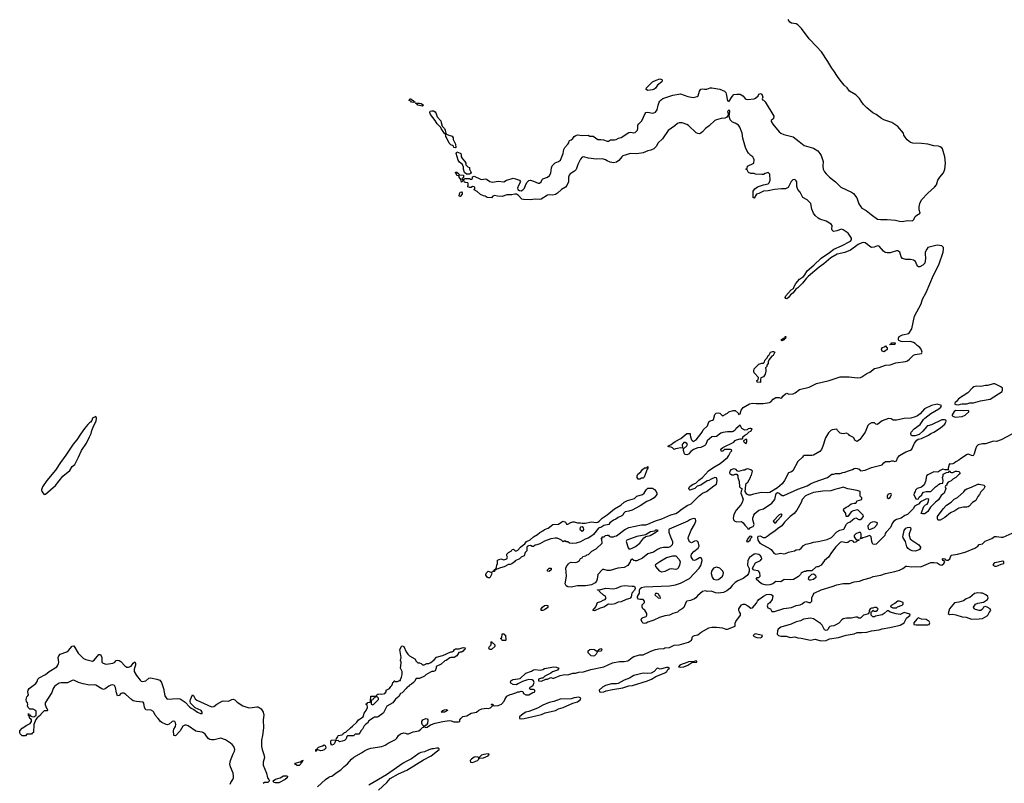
# Model space of a CAD drawing. Header units: inches. Extents: x 2348423 to 2474978, y 460702 to 613625.
# Tile 109 of 113: x 2455878 to 2468470, y 581280 to 591042. Entities that reach past the tile are written whole.
import ezdxf

# ---------------------------------------------------------------- set-up
doc = ezdxf.new("R2010")
doc.units = ezdxf.units.IN
doc.header["$MEASUREMENT"] = 0
for name, color, linetype in [('C4558', 7, 'Continuous'), ('C4568', 7, 'Continuous'), ('C4569', 7, 'Continuous')]:
    doc.layers.add(name, color=color, linetype=linetype)

msp = doc.modelspace()

# ---------------------------------------------------------------- linework, layer by layer
at = {"layer": 'C4558', "color": 5}
for points, elevation in [([(2456850, 585968), (2456810, 585946), (2456802, 585918), (2456785, 585895), (2456770, 585889), (2456750, 585869), (2456706, 585814), (2456655, 585745), (2456610, 585673), (2456563, 585617), (2456470, 585473), (2456400, 585380), (2456337, 585283), (2456227, 585153), (2456168, 585072), (2456158, 585030), (2456162, 585010), (2456190, 584972), (2456210, 584976), (2456334, 585086), (2456430, 585206), (2456519, 585281), (2456550, 585331), (2456583, 585357), (2456632, 585448), (2456670, 585533), (2456731, 585629), (2456769, 585711), (2456794, 585750), (2456802, 585790), (2456825, 585855), (2456856, 585910), (2456859, 585950)], 40), ([(2459730, 581695), (2459690, 581706), (2459678, 581702), (2459670, 581688), (2459666, 581690), (2459666, 581710), (2459682, 581718), (2459686, 581730), (2459700, 581740), (2459750, 581758), (2459770, 581771), (2459784, 581764), (2459790, 581754), (2459792, 581730), (2459771, 581709), (2459750, 581698)], 20), ([(2459450, 581506), (2459427, 581507), (2459394, 581530), (2459401, 581539), (2459466, 581554), (2459479, 581561), (2459490, 581573), (2459502, 581570), (2459495, 581565), (2459491, 581550), (2459478, 581542), (2459473, 581530)], 20), ([(2459144, 581284), (2459129, 581290), (2459121, 581310), (2459150, 581333), (2459209, 581350), (2459250, 581377), (2459290, 581376), (2459302, 581370), (2459298, 581350), (2459273, 581327), (2459190, 581284)], 20)]:
    msp.add_lwpolyline(points, close=True, dxfattribs=dict(at, elevation=elevation))
at = {"layer": 'C4558', "color": 5, "elevation": 20}
for points in [[(2458571, 581270), (2458578, 581290), (2458605, 581330), (2458612, 581350), (2458614, 581370), (2458608, 581410), (2458572, 581490), (2458566, 581530), (2458576, 581570), (2458610, 581657), (2458627, 581690), (2458630, 581710), (2458616, 581750), (2458596, 581776), (2458575, 581795), (2458510, 581835), (2458450, 581857), (2458364, 581836), (2458330, 581836), (2458310, 581841), (2458290, 581854), (2458250, 581908), (2458230, 581925), (2458210, 581934), (2458150, 581940), (2458130, 581948), (2458033, 582013), (2458010, 582021), (2457990, 582021), (2457965, 582010), (2457931, 581949), (2457870, 581887), (2457850, 581889), (2457844, 581956), (2457848, 581972), (2457870, 582005), (2457874, 582030), (2457872, 582052), (2457860, 582070), (2457850, 582075), (2457830, 582071), (2457790, 582034), (2457770, 582028), (2457750, 582031), (2457697, 582057), (2457679, 582070), (2457651, 582110), (2457611, 582150), (2457593, 582190), (2457582, 582202), (2457550, 582218), (2457510, 582214), (2457490, 582220), (2457473, 582250), (2457466, 582306), (2457456, 582316), (2457370, 582324), (2457330, 582335), (2457307, 582350), (2457237, 582417), (2457210, 582431), (2457190, 582434), (2457172, 582428), (2457150, 582404), (2457130, 582399), (2457117, 582437), (2457105, 582505), (2457090, 582530), (2457070, 582537), (2457045, 582535), (2457018, 582522), (2456970, 582486), (2456950, 582480), (2456930, 582486), (2456850, 582534), (2456830, 582538), (2456770, 582535), (2456689, 582550), (2456630, 582568), (2456570, 582599), (2456550, 582595), (2456490, 582566), (2456410, 582564), (2456381, 582559), (2456344, 582536), (2456323, 582517), (2456308, 582492), (2456290, 582439), (2456203, 582310), (2456203, 582283), (2456221, 582241), (2456231, 582230), (2456232, 582210), (2456230, 582206), (2456190, 582206), (2456152, 582168), (2456142, 582150), (2456103, 582117), (2456086, 582094), (2456059, 582030), (2456054, 581930), (2456038, 581922), (2456030, 581906), (2455970, 581906), (2455952, 581888), (2455910, 581886), (2455886, 581914), (2455878, 581930), (2455878, 581950), (2455910, 581985), (2455970, 582025), (2456010, 582045), (2456029, 582070), (2456029, 582090), (2456022, 582102), (2456009, 582109), (2455998, 582138), (2455990, 582146), (2455990, 582174), (2455994, 582154), (2456006, 582154), (2456020, 582140), (2456034, 582134), (2456050, 582131), (2456066, 582134), (2456089, 582151), (2456088, 582208), (2456050, 582229), (2456009, 582229), (2455985, 582250), (2455979, 582270), (2455982, 582290), (2455978, 582310), (2455966, 582326), (2455959, 582350), (2455970, 582385), (2455984, 582396), (2455989, 582410), (2455983, 582450), (2455985, 582470), (2455999, 582490), (2456084, 582556), (2456100, 582580), (2456108, 582612), (2456129, 582630), (2456208, 582672), (2456253, 582710), (2456352, 582768), (2456367, 582790), (2456375, 582810), (2456377, 582830), (2456368, 582890), (2456377, 582910), (2456395, 582930), (2456480, 582960), (2456504, 582976), (2456550, 583033), (2456570, 583036), (2456625, 582945), (2456696, 582876), (2456723, 582863), (2456790, 582844), (2456810, 582843), (2456830, 582853), (2456890, 582925), (2456910, 582925), (2456927, 582890), (2456928, 582830), (2456938, 582818), (2456966, 582806), (2456990, 582805), (2457070, 582817), (2457090, 582824), (2457112, 582848), (2457130, 582854), (2457150, 582850), (2457170, 582839), (2457221, 582781), (2457250, 582765), (2457270, 582763), (2457303, 582777), (2457330, 582814), (2457350, 582834), (2457360, 582810), (2457359, 582790), (2457341, 582739), (2457341, 582710), (2457370, 582658), (2457417, 582597), (2457430, 582587), (2457450, 582581), (2457470, 582584), (2457490, 582592), (2457530, 582623), (2457550, 582630), (2457630, 582613), (2457670, 582598), (2457693, 582570), (2457719, 582490), (2457736, 582396), (2457760, 582360), (2457774, 582354), (2457890, 582366), (2457930, 582358), (2457996, 582316), (2458050, 582256), (2458070, 582239), (2458105, 582225), (2458151, 582190), (2458190, 582171), (2458210, 582172), (2458213, 582190), (2458200, 582210), (2458123, 582243), (2458063, 582303), (2458059, 582330), (2458063, 582350), (2458090, 582411), (2458101, 582401), (2458120, 582360), (2458142, 582342), (2458330, 582257), (2458360, 582260), (2458399, 582290), (2458469, 582331), (2458490, 582336), (2458550, 582332), (2458590, 582353), (2458610, 582356), (2458630, 582346), (2458658, 582318), (2458730, 582271), (2458810, 582246), (2458850, 582247), (2458910, 582259), (2458923, 582257), (2458940, 582250), (2458965, 582230), (2458990, 582191), (2459000, 582150), (2458993, 582090), (2458994, 581990), (2458985, 581890), (2458972, 581830), (2458970, 581750), (2458977, 581710), (2459000, 581650), (2459008, 581610), (2458993, 581550), (2458991, 581510), (2459035, 581410), (2459048, 581348), (2459064, 581330), (2459071, 581310), (2459051, 581290), (2459010, 581288), (2458990, 581279)], [(2460000, 581819), (2459970, 581809), (2459950, 581826), (2459918, 581822), (2459902, 581790), (2459890, 581778), (2459870, 581769), (2459855, 581790), (2459858, 581822), (2459866, 581830), (2459926, 581834), (2459928, 581852), (2459947, 581873), (2459950, 581892), (2460000, 581898)], [(2459685, 581235), (2459790, 581328), (2459830, 581357), (2459850, 581367), (2459870, 581371), (2459938, 581422), (2459984, 581450), (2460000, 581467)]]:
    msp.add_lwpolyline(points, dxfattribs=at)
at = {"layer": 'C4568', "color": 5, "elevation": 20}
for points in [[(2460917, 590000), (2460918, 589998), (2460934, 589990), (2460934, 589986), (2460930, 589986), (2460917, 589983), (2460890, 589989), (2460881, 590000)], [(2468637, 585783), (2468430, 585672), (2468370, 585649), (2468330, 585654), (2468230, 585622), (2468190, 585619), (2468135, 585605), (2468115, 585585), (2468101, 585550), (2468086, 585490), (2468070, 585468), (2468050, 585469), (2468010, 585489), (2467995, 585485), (2467910, 585429), (2467890, 585409), (2467850, 585389), (2467830, 585374), (2467810, 585364), (2467782, 585362), (2467770, 585366), (2467764, 585356), (2467751, 585310), (2467754, 585286), (2467713, 585287), (2467685, 585295), (2467650, 585278), (2467630, 585262), (2467610, 585259), (2467570, 585264), (2467490, 585225), (2467477, 585210), (2467462, 585138), (2467443, 585097), (2467410, 585066), (2467354, 585050), (2467333, 585027), (2467332, 585010), (2467318, 584990), (2467312, 584970), (2467338, 584918), (2467370, 584914), (2467383, 584937), (2467414, 584966), (2467418, 584982), (2467438, 585002), (2467470, 585012), (2467530, 585012), (2467588, 585070), (2467614, 585086), (2467630, 585102), (2467650, 585112), (2467682, 585118), (2467688, 585150), (2467678, 585190), (2467688, 585210), (2467690, 585232), (2467730, 585254), (2467762, 585258), (2467766, 585274), (2467774, 585270), (2467778, 585258), (2467793, 585253), (2467810, 585252), (2467846, 585270), (2467869, 585271), (2467890, 585265), (2467905, 585250), (2467892, 585230), (2467850, 585189), (2467811, 585169), (2467790, 585148), (2467752, 585128), (2467734, 585110), (2467734, 585090), (2467718, 585082), (2467714, 585070), (2467722, 585050), (2467701, 584990), (2467662, 584958), (2467630, 584905), (2467588, 584872), (2467528, 584812), (2467490, 584753), (2467470, 584736), (2467450, 584727), (2467423, 584723), (2467408, 584730), (2467441, 584819), (2467461, 584839), (2467482, 584850), (2467497, 584870), (2467506, 584910), (2467490, 584915), (2467467, 584913), (2467400, 584880), (2467372, 584850), (2467345, 584835), (2467323, 584817), (2467305, 584790), (2467230, 584718), (2467197, 584703), (2467150, 584669), (2467090, 584652), (2467056, 584630), (2467041, 584610), (2467014, 584550), (2466958, 584490), (2466947, 584473), (2466941, 584450), (2466927, 584430), (2466830, 584338), (2466810, 584332), (2466790, 584337), (2466784, 584344), (2466775, 584370), (2466769, 584429), (2466750, 584448), (2466690, 584425), (2466661, 584419), (2466648, 584408), (2466627, 584407), (2466638, 584422), (2466638, 584470), (2466630, 584486), (2466610, 584488), (2466572, 584470), (2466552, 584450), (2466552, 584430), (2466565, 584405), (2466590, 584392), (2466613, 584393), (2466610, 584386), (2466590, 584386), (2466582, 584370), (2466570, 584362), (2466550, 584358), (2466535, 584375), (2466510, 584382), (2466490, 584374), (2466470, 584359), (2466450, 584354), (2466390, 584368), (2466370, 584358), (2466315, 584305), (2466259, 584230), (2466221, 584170), (2466170, 584129), (2466127, 584070), (2466090, 584049), (2466071, 584049), (2466058, 584042), (2466010, 583998), (2465945, 583995), (2465931, 583989), (2465910, 583988), (2465884, 583976), (2465872, 583968), (2465862, 583950), (2465837, 583923), (2465775, 583885), (2465730, 583881), (2465656, 583884), (2465610, 583854), (2465550, 583859), (2465508, 583832), (2465470, 583819), (2465434, 583814), (2465410, 583816), (2465364, 583830), (2465298, 583890), (2465308, 583910), (2465330, 583912), (2465348, 583930), (2465344, 583970), (2465330, 583989), (2465317, 583997), (2465270, 584004), (2465258, 584010), (2465248, 584030), (2465290, 584097), (2465352, 584128), (2465361, 584139), (2465367, 584150), (2465365, 584170), (2465352, 584190), (2465330, 584205), (2465290, 584214), (2465270, 584209), (2465210, 584165), (2465190, 584130), (2465187, 584070), (2465205, 584025), (2465206, 583990), (2465199, 583961), (2465183, 583937), (2465130, 583897), (2465062, 583870), (2465030, 583849), (2464990, 583809), (2464961, 583770), (2464921, 583739), (2464880, 583720), (2464810, 583712), (2464776, 583716), (2464725, 583735), (2464670, 583734), (2464650, 583739), (2464610, 583733), (2464545, 583675), (2464526, 583650), (2464510, 583639), (2464455, 583615), (2464410, 583609), (2464401, 583599), (2464370, 583529), (2464351, 583510), (2464310, 583489), (2464290, 583469), (2464230, 583450), (2464190, 583430), (2464130, 583422), (2464059, 583401), (2463990, 583367), (2463910, 583342), (2463891, 583329), (2463870, 583324), (2463850, 583329), (2463840, 583340), (2463828, 583370), (2463835, 583390), (2463850, 583401), (2463890, 583412), (2463899, 583430), (2463899, 583450), (2463874, 583494), (2463848, 583510), (2463838, 583530), (2463840, 583560), (2463868, 583590), (2463868, 583610), (2463850, 583628), (2463810, 583629), (2463790, 583635), (2463781, 583650), (2463781, 583670), (2463804, 583710), (2463805, 583750), (2463814, 583770), (2463830, 583783), (2463867, 583793), (2464190, 583803), (2464264, 583816), (2464330, 583837), (2464442, 583898), (2464566, 584030), (2464590, 584066), (2464604, 584130), (2464601, 584150), (2464590, 584165), (2464570, 584164), (2464530, 584137), (2464510, 584129), (2464490, 584134), (2464466, 584174), (2464464, 584190), (2464470, 584211), (2464498, 584242), (2464556, 584284), (2464567, 584310), (2464561, 584350), (2464549, 584370), (2464530, 584379), (2464510, 584377), (2464470, 584355), (2464446, 584366), (2464429, 584409), (2464433, 584430), (2464466, 584514), (2464509, 584590), (2464526, 584630), (2464522, 584662), (2464490, 584666), (2464450, 584649), (2464422, 584630), (2464182, 584530), (2464178, 584522), (2464179, 584490), (2464199, 584430), (2464225, 584370), (2464226, 584350), (2464221, 584330), (2464195, 584305), (2464170, 584296), (2464110, 584295), (2464070, 584286), (2464034, 584270), (2463984, 584236), (2463910, 584214), (2463843, 584157), (2463770, 584124), (2463750, 584122), (2463730, 584130), (2463710, 584144), (2463698, 584142), (2463690, 584130), (2463687, 584110), (2463656, 584064), (2463610, 584040), (2463528, 584032), (2463430, 584000), (2463390, 584000), (2463350, 584013), (2463330, 584013), (2463270, 583950), (2463265, 583890), (2463256, 583864), (2463236, 583844), (2463190, 583818), (2463114, 583806), (2463010, 583803), (2462930, 583789), (2462890, 583791), (2462865, 583805), (2462855, 583830), (2462869, 583929), (2462864, 584030), (2462871, 584050), (2462895, 584085), (2462910, 584099), (2462930, 584107), (2462990, 584103), (2463010, 584111), (2463039, 584130), (2463050, 584154), (2463070, 584162), (2463082, 584178), (2463095, 584185), (2463118, 584190), (2463130, 584202), (2463154, 584206), (2463193, 584247), (2463250, 584277), (2463328, 584350), (2463322, 584402), (2463308, 584410), (2463326, 584414), (2463329, 584431), (2463348, 584432), (2463362, 584438), (2463366, 584450), (2463390, 584454), (2463410, 584454), (2463418, 584438), (2463433, 584433), (2463470, 584432), (2463490, 584438), (2463510, 584445), (2463617, 584523), (2463668, 584550), (2463830, 584586), (2463886, 584586), (2463910, 584591), (2464010, 584635), (2464090, 584661), (2464206, 584714), (2464270, 584731), (2464290, 584741), (2464350, 584791), (2464424, 584836), (2464466, 584854), (2464567, 584953), (2464612, 584988), (2464662, 585010), (2464755, 585085), (2464790, 585106), (2464799, 585150), (2464794, 585174), (2464790, 585186), (2464770, 585188), (2464722, 585170), (2464691, 585149), (2464670, 585145), (2464590, 585093), (2464541, 585079), (2464511, 585049), (2464450, 585029), (2464438, 585038), (2464435, 585050), (2464444, 585070), (2464468, 585092), (2464490, 585105), (2464524, 585116), (2464564, 585156), (2464610, 585191), (2464687, 585273), (2464757, 585323), (2464835, 585370), (2464930, 585446), (2464948, 585470), (2464968, 585512), (2464986, 585530), (2464982, 585542), (2464970, 585546), (2464890, 585546), (2464872, 585528), (2464848, 585528), (2464846, 585550), (2464870, 585571), (2465010, 585642), (2465030, 585662), (2465046, 585670), (2465090, 585682), (2465118, 585682), (2465126, 585690), (2465126, 585710), (2465150, 585732), (2465176, 585744), (2465208, 585772), (2465230, 585782), (2465246, 585810), (2465230, 585818), (2465216, 585816), (2465194, 585810), (2465180, 585800), (2465150, 585795), (2465114, 585814), (2465090, 585858), (2465036, 585810), (2465026, 585794), (2465002, 585778), (2464990, 585774), (2464930, 585775), (2464870, 585764), (2464845, 585755), (2464790, 585715), (2464770, 585709), (2464750, 585714), (2464730, 585708), (2464670, 585658), (2464652, 585612), (2464641, 585599), (2464590, 585574), (2464550, 585567), (2464494, 585546), (2464459, 585521), (2464430, 585489), (2464410, 585479), (2464390, 585482), (2464382, 585490), (2464367, 585533), (2464366, 585554), (2464410, 585594), (2464418, 585610), (2464410, 585626), (2464390, 585638), (2464370, 585638), (2464358, 585622), (2464352, 585610), (2464354, 585566), (2464330, 585568), (2464290, 585562), (2464265, 585555), (2464250, 585546), (2464226, 585570), (2464210, 585578), (2464180, 585580), (2464169, 585589), (2464209, 585611), (2464229, 585630), (2464262, 585650), (2464333, 585687), (2464411, 585751), (2464454, 585754), (2464451, 585730), (2464456, 585710), (2464471, 585670), (2464490, 585651), (2464529, 585670), (2464605, 585770), (2464619, 585801), (2464675, 585850), (2464690, 585902), (2464710, 585916), (2464739, 585921), (2464749, 585931), (2464767, 585993), (2464786, 586014), (2464810, 586018), (2464830, 586012), (2464870, 585974), (2464876, 585984), (2464930, 586012), (2464949, 586031), (2465004, 586044), (2465030, 586045), (2465065, 586010), (2465070, 585994), (2465090, 586002), (2465105, 586050), (2465130, 586085), (2465210, 586133), (2465250, 586141), (2465295, 586135), (2465385, 586135), (2465466, 586150), (2465483, 586157), (2465515, 586190), (2465550, 586211), (2465590, 586212), (2465610, 586202), (2465626, 586210), (2465638, 586230), (2465670, 586261), (2465690, 586266), (2465715, 586255), (2465770, 586259), (2465795, 586270), (2465850, 586316), (2465974, 586346), (2466067, 586393), (2466229, 586431), (2466370, 586475), (2466485, 586475), (2466590, 586463), (2466630, 586468), (2466650, 586476), (2466710, 586519), (2466750, 586537), (2466810, 586585), (2466870, 586596), (2466950, 586627), (2467010, 586631), (2467083, 586657), (2467208, 586672), (2467230, 586681), (2467259, 586701), (2467310, 586755), (2467330, 586763), (2467410, 586776), (2467419, 586790), (2467408, 586830), (2467390, 586852), (2467355, 586875), (2467330, 586904), (2467310, 586916), (2467270, 586929), (2467170, 586924), (2467149, 586929), (2467123, 586943), (2467118, 586950), (2467115, 586970), (2467127, 586993), (2467167, 587013), (2467250, 587031), (2467289, 587090), (2467323, 587250), (2467405, 587410), (2467424, 587470), (2467470, 587554), (2467563, 587777), (2467631, 587910), (2467687, 588070), (2467693, 588110), (2467691, 588131), (2467670, 588153), (2467610, 588159), (2467510, 588136), (2467492, 588128), (2467478, 588110), (2467460, 588070), (2467458, 588050), (2467463, 587990), (2467453, 587930), (2467430, 587903), (2467390, 587881), (2467370, 587884), (2467362, 587890), (2467350, 587908), (2467336, 587950), (2467310, 587970), (2467270, 587978), (2467210, 587978), (2467169, 587990), (2467150, 588009), (2467132, 588070), (2467110, 588086), (2467090, 588087), (2467010, 588063), (2466970, 588060), (2466948, 588068), (2466923, 588083), (2466870, 588146), (2466850, 588151), (2466807, 588133), (2466770, 588131), (2466750, 588142), (2466721, 588170), (2466690, 588188), (2466670, 588192), (2466647, 588190), (2466603, 588170), (2466505, 588095), (2466430, 588065), (2466334, 588046), (2466250, 587996), (2466160, 587920), (2466101, 587879), (2465960, 587759), (2465940, 587740), (2465890, 587673), (2465830, 587613), (2465804, 587596), (2465771, 587550), (2465737, 587523), (2465710, 587489), (2465690, 587474), (2465676, 587476), (2465669, 587490), (2465677, 587510), (2465745, 587590), (2465773, 587607), (2465781, 587630), (2465806, 587670), (2465850, 587727), (2465900, 587761), (2465919, 587781), (2465949, 587830), (2466035, 587905), (2466126, 587994), (2466234, 588066), (2466290, 588110), (2466390, 588152), (2466501, 588210), (2466517, 588230), (2466515, 588250), (2466472, 588312), (2466410, 588356), (2466390, 588364), (2466330, 588342), (2466290, 588336), (2466280, 588340), (2466268, 588350), (2466263, 588363), (2466269, 588410), (2466254, 588430), (2466190, 588466), (2466110, 588494), (2466090, 588505), (2466050, 588541), (2466029, 588570), (2466010, 588618), (2465994, 588694), (2465950, 588738), (2465895, 588770), (2465858, 588838), (2465828, 588870), (2465818, 588910), (2465816, 588970), (2465810, 588982), (2465790, 588999), (2465765, 588995), (2465746, 588974), (2465704, 588896), (2465670, 588878), (2465619, 588879), (2465530, 588871), (2465450, 588856), (2465390, 588852), (2465330, 588819), (2465302, 588810), (2465270, 588762), (2465258, 588770), (2465258, 588850), (2465279, 588881), (2465315, 588905), (2465390, 588931), (2465450, 588945), (2465463, 588957), (2465474, 588990), (2465470, 589066), (2465450, 589088), (2465410, 589075), (2465390, 589064), (2465370, 589062), (2465289, 589069), (2465270, 589075), (2465230, 589075), (2465198, 589090), (2465182, 589122), (2465166, 589130), (2465182, 589138), (2465186, 589170), (2465266, 589210), (2465269, 589250), (2465264, 589270), (2465253, 589290), (2465227, 589307), (2465198, 589338), (2465177, 589370), (2465161, 589410), (2465127, 589527), (2465119, 589590), (2465087, 589670), (2465070, 589693), (2465030, 589719), (2464994, 589734), (2464964, 589764), (2464953, 589810), (2464959, 589870), (2464950, 589891), (2464931, 589870), (2464941, 589830), (2464923, 589797), (2464897, 589783), (2464850, 589778), (2464790, 589762), (2464768, 589752), (2464694, 589686), (2464647, 589653), (2464612, 589608), (2464590, 589590), (2464570, 589584), (2464550, 589586), (2464530, 589595), (2464430, 589688), (2464410, 589701), (2464350, 589722), (2464310, 589724), (2464290, 589715), (2464255, 589685), (2464170, 589627), (2464099, 589521), (2464042, 589470), (2464017, 589423), (2463989, 589390), (2463950, 589373), (2463910, 589364), (2463850, 589341), (2463770, 589327), (2463690, 589330), (2463590, 589300), (2463577, 589290), (2463539, 589241), (2463510, 589219), (2463470, 589213), (2463430, 589223), (2463390, 589238), (2463370, 589251), (2463330, 589263), (2463250, 589260), (2463151, 589271), (2463090, 589289), (2463070, 589285), (2463050, 589259), (2463015, 589190), (2462994, 589126), (2462975, 589105), (2462917, 589070), (2462905, 589055), (2462895, 589030), (2462897, 588970), (2462876, 588924), (2462858, 588902), (2462809, 588871), (2462757, 588823), (2462732, 588808), (2462690, 588797), (2462650, 588802), (2462630, 588798), (2462547, 588750), (2462530, 588745), (2462470, 588746), (2462410, 588738), (2462323, 588743), (2462301, 588750), (2462256, 588796), (2462230, 588810), (2462210, 588812), (2462170, 588803), (2462110, 588804), (2462050, 588783), (2461987, 588787), (2461950, 588795), (2461930, 588788), (2461910, 588764), (2461858, 588770), (2461830, 588788), (2461810, 588789), (2461770, 588809), (2461730, 588845), (2461690, 588869), (2461698, 588890), (2461698, 588898), (2461690, 588906), (2461670, 588908), (2461650, 588898), (2461630, 588898), (2461610, 588906), (2461608, 588912), (2461615, 588925), (2461615, 588950), (2461610, 588958), (2461580, 588960), (2461567, 588967), (2461562, 588982), (2461550, 588986), (2461530, 588966), (2461518, 588998), (2461498, 589030), (2461498, 589038), (2461488, 589048), (2461468, 589050), (2461458, 589078), (2461450, 589086), (2461450, 589094), (2461470, 589094), (2461494, 589070), (2461498, 589058), (2461553, 589053), (2461554, 589026), (2461534, 589010), (2461550, 588994), (2461562, 588998), (2461566, 589014), (2461631, 589011), (2461644, 589004), (2461656, 589004), (2461667, 589013), (2461670, 589034), (2461690, 589041), (2461770, 589005), (2461790, 589001), (2461830, 589008), (2461850, 589002), (2461890, 588974), (2461925, 588965), (2461996, 588976), (2462070, 588971), (2462102, 588990), (2462162, 589010), (2462190, 589015), (2462218, 589010), (2462272, 588992), (2462280, 588980), (2462284, 588970), (2462257, 588923), (2462246, 588890), (2462250, 588870), (2462270, 588858), (2462290, 588856), (2462312, 588868), (2462335, 588890), (2462350, 588936), (2462370, 588966), (2462390, 588985), (2462410, 588991), (2462450, 588979), (2462510, 588951), (2462527, 588953), (2462546, 588970), (2462561, 588999), (2462570, 589007), (2462629, 589030), (2462653, 589050), (2462670, 589082), (2462680, 589150), (2462688, 589172), (2462728, 589212), (2462770, 589229), (2462793, 589247), (2462827, 589330), (2462838, 589382), (2462851, 589409), (2462889, 589450), (2462901, 589470), (2462904, 589490), (2462910, 589498), (2462930, 589507), (2462950, 589523), (2462971, 589549), (2462990, 589563), (2463010, 589569), (2463070, 589563), (2463146, 589566), (2463170, 589552), (2463210, 589554), (2463270, 589511), (2463310, 589511), (2463345, 589505), (2463390, 589488), (2463406, 589490), (2463434, 589506), (2463486, 589506), (2463508, 589510), (2463534, 589526), (2463570, 589538), (2463670, 589599), (2463690, 589604), (2463730, 589596), (2463750, 589602), (2463778, 589630), (2463785, 589650), (2463785, 589695), (2463794, 589710), (2463833, 589750), (2463877, 589843), (2463886, 589854), (2463910, 589862), (2463970, 589849), (2463990, 589851), (2464010, 589862), (2464031, 589890), (2464043, 589950), (2464058, 589990), (2464065, 590000)], [(2464942, 590000), (2464950, 589996), (2464953, 590000)], [(2465403, 590000), (2465410, 589992), (2465521, 589810), (2465519, 589781), (2465511, 589769), (2465490, 589755), (2465490, 589742), (2465510, 589707), (2465591, 589610), (2465611, 589590), (2465650, 589573), (2465770, 589543), (2465847, 589487), (2465910, 589433), (2466030, 589398), (2466084, 589364), (2466112, 589332), (2466126, 589306), (2466152, 589230), (2466149, 589170), (2466155, 589130), (2466170, 589096), (2466190, 589070), (2466234, 589030), (2466311, 588971), (2466380, 588900), (2466517, 588837), (2466541, 588821), (2466584, 588764), (2466609, 588690), (2466634, 588650), (2466650, 588634), (2466702, 588602), (2466766, 588550), (2466850, 588491), (2466887, 588487), (2466970, 588490), (2467079, 588479), (2467130, 588466), (2467164, 588464), (2467230, 588476), (2467295, 588470), (2467315, 588490), (2467332, 588528), (2467350, 588545), (2467392, 588570), (2467383, 588610), (2467381, 588650), (2467390, 588692), (2467410, 588738), (2467494, 588826), (2467579, 588901), (2467601, 588930), (2467621, 588990), (2467644, 589030), (2467694, 589086), (2467710, 589131), (2467718, 589210), (2467711, 589290), (2467680, 589390), (2467670, 589403), (2467650, 589418), (2467630, 589425), (2467570, 589430), (2467490, 589450), (2467410, 589459), (2467302, 589462), (2467270, 589474), (2467227, 589507), (2467200, 589540), (2467186, 589566), (2467179, 589590), (2467110, 589677), (2467030, 589727), (2466930, 589763), (2466899, 589779), (2466830, 589829), (2466789, 589850), (2466710, 589915), (2466670, 589958), (2466641, 590000)], [(2460000, 581467), (2460026, 581494), (2460071, 581529), (2460121, 581590), (2460150, 581616), (2460250, 581668), (2460286, 581694), (2460330, 581717), (2460370, 581729), (2460508, 581750), (2460550, 581768), (2460590, 581793), (2460682, 581838), (2460702, 581858), (2460722, 581890), (2460750, 581911), (2460790, 581925), (2460810, 581922), (2460830, 581911), (2460850, 581911), (2460910, 581939), (2460982, 581950), (2461009, 581970), (2461030, 581994), (2461042, 581998), (2461046, 582010), (2461028, 582028), (2461022, 582050), (2461022, 582070), (2461034, 582090), (2461070, 582107), (2461090, 582105), (2461099, 582090), (2461095, 582045), (2461077, 582023), (2461054, 582010), (2461058, 581998), (2461070, 581994), (2461090, 581998), (2461133, 582027), (2461190, 582047), (2461289, 582071), (2461370, 582081), (2461397, 582077), (2461430, 582066), (2461490, 582065), (2461506, 582070), (2461508, 582090), (2461518, 582110), (2461547, 582133), (2461597, 582143), (2461650, 582176), (2461718, 582190), (2461750, 582216), (2461790, 582231), (2461850, 582239), (2461870, 582236), (2461897, 582243), (2461926, 582270), (2461922, 582282), (2461910, 582286), (2461910, 582292), (2461930, 582292), (2461934, 582274), (2461950, 582272), (2461996, 582276), (2462039, 582290), (2462075, 582330), (2462082, 582350), (2462108, 582392), (2462150, 582417), (2462170, 582419), (2462225, 582435), (2462250, 582451), (2462270, 582451), (2462290, 582458), (2462313, 582453), (2462322, 582430), (2462352, 582412), (2462390, 582412), (2462440, 582440), (2462456, 582444), (2462466, 582450), (2462466, 582470), (2462450, 582478), (2462410, 582478), (2462398, 582490), (2462408, 582510), (2462423, 582517), (2462444, 582536), (2462458, 582570), (2462448, 582590), (2462430, 582602), (2462390, 582605), (2462361, 582599), (2462310, 582581), (2462248, 582552), (2462230, 582539), (2462190, 582544), (2462161, 582561), (2462155, 582570), (2462159, 582590), (2462170, 582599), (2462190, 582607), (2462279, 582621), (2462349, 582690), (2462425, 582715), (2462448, 582730), (2462470, 582734), (2462534, 582726), (2462567, 582733), (2462590, 582747), (2462710, 582767), (2462743, 582763), (2462774, 582750), (2462755, 582725), (2462690, 582704), (2462670, 582689), (2462594, 582650), (2462570, 582626), (2462550, 582626), (2462514, 582610), (2462514, 582590), (2462550, 582585), (2462608, 582612), (2462630, 582612), (2462669, 582631), (2462690, 582625), (2462710, 582626), (2462790, 582658), (2462849, 582671), (2462890, 582667), (2462950, 582687), (2462986, 582690), (2463030, 582701), (2463090, 582707), (2463184, 582736), (2463348, 582770), (2463461, 582819), (2463550, 582838), (2463610, 582839), (2463654, 582846), (2463670, 582853), (2463710, 582888), (2463730, 582899), (2463810, 582921), (2463850, 582923), (2463950, 582968), (2464010, 582990), (2464050, 582999), (2464115, 583005), (2464130, 583011), (2464190, 583015), (2464250, 583045), (2464311, 583051), (2464430, 583083), (2464469, 583110), (2464478, 583130), (2464478, 583150), (2464490, 583162), (2464506, 583170), (2464550, 583176), (2464593, 583210), (2464690, 583268), (2464730, 583278), (2464790, 583278), (2464866, 583266), (2464910, 583251), (2464929, 583251), (2465026, 583290), (2465029, 583329), (2465037, 583350), (2465098, 583430), (2465098, 583450), (2465082, 583470), (2465075, 583490), (2465075, 583510), (2465110, 583562), (2465130, 583571), (2465150, 583571), (2465192, 583550), (2465230, 583518), (2465250, 583525), (2465299, 583581), (2465313, 583610), (2465329, 583630), (2465390, 583674), (2465430, 583692), (2465470, 583697), (2465490, 583693), (2465503, 583683), (2465510, 583671), (2465502, 583630), (2465470, 583589), (2465447, 583570), (2465436, 583550), (2465445, 583525), (2465478, 583510), (2465498, 583478), (2465530, 583477), (2465650, 583516), (2465750, 583528), (2465810, 583551), (2465859, 583561), (2465886, 583574), (2465910, 583596), (2465930, 583605), (2465970, 583592), (2465990, 583592), (2466008, 583610), (2466009, 583650), (2466025, 583690), (2466039, 583710), (2466128, 583752), (2466270, 583795), (2466330, 583818), (2466410, 583835), (2466490, 583836), (2466550, 583854), (2466618, 583862), (2466674, 583886), (2466753, 583907), (2466795, 583925), (2466890, 583939), (2466950, 583963), (2467070, 583988), (2467130, 584006), (2467174, 584026), (2467210, 584055), (2467222, 584058), (2467289, 584049), (2467330, 584052), (2467393, 584047), (2467410, 584050), (2467470, 584079), (2467530, 584101), (2467570, 584104), (2467610, 584099), (2467650, 584071), (2467670, 584068), (2467697, 584090), (2467709, 584110), (2467702, 584122), (2467686, 584130), (2467680, 584140), (2467678, 584150), (2467686, 584154), (2467710, 584151), (2467718, 584138), (2467730, 584131), (2467750, 584131), (2467772, 584148), (2467790, 584198), (2467870, 584208), (2467970, 584236), (2468092, 584288), (2468130, 584310), (2468150, 584331), (2468190, 584343), (2468226, 584374), (2468309, 584410), (2468346, 584434), (2468370, 584437), (2468430, 584425), (2468455, 584425), (2468570, 584479)], [(2460000, 581898), (2460002, 581898), (2460006, 581910), (2460022, 581918), (2460026, 581930), (2460050, 581934), (2460108, 581990), (2460135, 582010), (2460190, 582062), (2460209, 582091), (2460269, 582130), (2460285, 582175), (2460308, 582210), (2460326, 582250), (2460322, 582282), (2460306, 582290), (2460322, 582298), (2460330, 582314), (2460362, 582318), (2460366, 582330), (2460367, 582393), (2460430, 582394), (2460442, 582398), (2460446, 582410), (2460460, 582420), (2460490, 582422), (2460510, 582418), (2460546, 582430), (2460566, 582450), (2460566, 582470), (2460606, 582490), (2460623, 582517), (2460638, 582530), (2460647, 582553), (2460648, 582570), (2460662, 582578), (2460666, 582590), (2460672, 582592), (2460682, 582582), (2460710, 582582), (2460734, 582594), (2460746, 582594), (2460746, 582606), (2460762, 582638), (2460769, 582670), (2460769, 582710), (2460747, 582750), (2460755, 582815), (2460755, 582830), (2460749, 582850), (2460755, 582890), (2460739, 582990), (2460762, 583030), (2460770, 583036), (2460791, 583030), (2460822, 582962), (2460842, 582930), (2460862, 582910), (2460932, 582870), (2460950, 582842), (2460970, 582822), (2460990, 582822), (2461014, 582810), (2461030, 582794), (2461050, 582794), (2461086, 582810), (2461110, 582812), (2461136, 582824), (2461180, 582860), (2461210, 582891), (2461256, 582904), (2461270, 582911), (2461290, 582912), (2461390, 582962), (2461410, 582962), (2461426, 582970), (2461438, 582990), (2461450, 582998), (2461500, 583000), (2461550, 583018), (2461574, 583010), (2461572, 582990), (2461558, 582982), (2461550, 582969), (2461530, 582958), (2461510, 582958), (2461494, 582950), (2461470, 582909), (2461434, 582890), (2461391, 582889), (2461377, 582883), (2461332, 582850), (2461316, 582844), (2461270, 582802), (2461205, 582775), (2461205, 582750), (2461190, 582718), (2461170, 582709), (2461150, 582709), (2461130, 582702), (2461072, 582668), (2461054, 582650), (2460990, 582618), (2460950, 582618), (2460945, 582615), (2460930, 582586), (2460914, 582570), (2460890, 582548), (2460865, 582535), (2460850, 582518), (2460832, 582508), (2460822, 582490), (2460770, 582438), (2460750, 582428), (2460725, 582390), (2460685, 582355), (2460650, 582309), (2460575, 582265), (2460530, 582182), (2460510, 582162), (2460462, 582130), (2460450, 582125), (2460416, 582124), (2460402, 582118), (2460343, 582077), (2460325, 582050), (2460304, 582036), (2460285, 582015), (2460262, 581970), (2460245, 581955), (2460230, 581926), (2460214, 581910), (2460170, 581906), (2460147, 581887), (2460070, 581886), (2460062, 581878), (2460054, 581850), (2460031, 581829), (2460000, 581819)], [(2460466, 581194), (2460573, 581290), (2460618, 581342), (2460721, 581399), (2460831, 581449), (2461042, 581578), (2461139, 581630), (2461242, 581710), (2461242, 581722), (2461228, 581728), (2461209, 581729), (2461170, 581719), (2461150, 581719), (2461110, 581709), (2461057, 581683), (2461010, 581673), (2460981, 581659), (2460890, 581592), (2460820, 581560), (2460783, 581537), (2460570, 581390), (2460342, 581258)]]:
    msp.add_lwpolyline(points, dxfattribs=at)
for points in [[(2461030, 589938), (2460970, 589949), (2460963, 589963), (2460946, 589970), (2460946, 589974), (2460990, 589976), (2461014, 589970), (2461042, 589950)], [(2461450, 589406), (2461430, 589408), (2461424, 589424), (2461414, 589434), (2461390, 589444), (2461370, 589464), (2461337, 589537), (2461326, 589550), (2461322, 589582), (2461310, 589588), (2461269, 589650), (2461265, 589665), (2461219, 589710), (2461193, 589753), (2461130, 589830), (2461125, 589855), (2461129, 589871), (2461150, 589877), (2461170, 589877), (2461190, 589865), (2461201, 589850), (2461219, 589799), (2461265, 589750), (2461266, 589726), (2461280, 589680), (2461311, 589650), (2461321, 589630), (2461324, 589604), (2461338, 589578), (2461365, 589565), (2461410, 589554), (2461422, 589530), (2461422, 589510), (2461452, 589452), (2461454, 589410)], [(2461590, 589066), (2461567, 589087), (2461555, 589130), (2461555, 589155), (2461542, 589190), (2461502, 589222), (2461486, 589246), (2461459, 589330), (2461467, 589353), (2461510, 589338), (2461518, 589330), (2461525, 589310), (2461525, 589290), (2461542, 589262), (2461571, 589231), (2461582, 589210), (2461585, 589185), (2461610, 589162), (2461630, 589154), (2461631, 589130), (2461651, 589089), (2461645, 589075), (2461630, 589068)], [(2461502, 588782), (2461498, 588790), (2461505, 588830), (2461510, 588838), (2461530, 588842), (2461538, 588830), (2461535, 588810), (2461510, 588782)], [(2465630, 586938), (2465620, 586940), (2465618, 586950), (2465646, 586970), (2465667, 586973), (2465669, 586990), (2465674, 586990), (2465670, 586966), (2465658, 586962), (2465650, 586949)], [(2465350, 586406), (2465308, 586410), (2465306, 586430), (2465322, 586438), (2465326, 586470), (2465270, 586528), (2465266, 586550), (2465270, 586578), (2465330, 586639), (2465371, 586651), (2465390, 586652), (2465399, 586661), (2465410, 586692), (2465439, 586721), (2465449, 586750), (2465463, 586757), (2465482, 586790), (2465510, 586802), (2465520, 586800), (2465534, 586790), (2465512, 586750), (2465498, 586742), (2465464, 586696), (2465452, 586670), (2465450, 586646), (2465433, 586627), (2465432, 586608), (2465414, 586590), (2465422, 586570), (2465422, 586550), (2465411, 586510), (2465390, 586478), (2465358, 586462), (2465353, 586447)], [(2466930, 586798), (2466920, 586800), (2466910, 586806), (2466898, 586830), (2466910, 586852), (2466938, 586862), (2466950, 586872), (2466958, 586858), (2466974, 586850), (2466970, 586826), (2466950, 586809)], [(2467010, 586886), (2467006, 586890), (2467022, 586898), (2467030, 586912), (2467070, 586912), (2467074, 586910), (2467070, 586889)], [(2468350, 586389), (2468330, 586389), (2468254, 586366), (2468230, 586365), (2468170, 586353), (2468110, 586356), (2468082, 586350), (2468063, 586337), (2468005, 586270), (2467886, 586194), (2467859, 586161), (2467842, 586150), (2467834, 586130), (2467850, 586122), (2467890, 586118), (2467910, 586125), (2467930, 586131), (2467989, 586131), (2468030, 586145), (2468074, 586146), (2468166, 586170), (2468290, 586193), (2468442, 586290), (2468449, 586310), (2468445, 586330), (2468424, 586350)], [(2467610, 586129), (2467538, 586110), (2467451, 586069), (2467396, 586004), (2467361, 585979), (2467330, 585964), (2467274, 585950), (2467190, 585944), (2467090, 585921), (2467050, 585924), (2467022, 585938), (2466990, 585944), (2466907, 585913), (2466872, 585890), (2466850, 585866), (2466826, 585870), (2466808, 585888), (2466770, 585888), (2466742, 585870), (2466726, 585854), (2466691, 585770), (2466650, 585708), (2466624, 585676), (2466590, 585648), (2466563, 585663), (2466540, 585700), (2466490, 585728), (2466480, 585740), (2466450, 585758), (2466410, 585749), (2466386, 585750), (2466370, 585758), (2466338, 585790), (2466330, 585806), (2466270, 585799), (2466252, 585790), (2466221, 585759), (2466183, 585697), (2466151, 585590), (2466130, 585549), (2466110, 585522), (2466030, 585474), (2466010, 585469), (2465911, 585469), (2465898, 585462), (2465891, 585450), (2465830, 585393), (2465764, 585276), (2465750, 585262), (2465712, 585248), (2465661, 585150), (2465630, 585109), (2465570, 585059), (2465470, 584999), (2465446, 584994), (2465363, 584997), (2465264, 584976), (2465223, 584963), (2465203, 584963), (2465186, 584970), (2465176, 584976), (2465158, 585010), (2465164, 585090), (2465169, 585111), (2465188, 585130), (2465222, 585190), (2465229, 585210), (2465239, 585221), (2465249, 585270), (2465229, 585289), (2465190, 585299), (2465170, 585295), (2465150, 585285), (2465130, 585284), (2465070, 585268), (2465054, 585274), (2465042, 585290), (2465030, 585297), (2465010, 585299), (2464974, 585286), (2464958, 585270), (2464956, 585250), (2464960, 585240), (2464985, 585225), (2465010, 585222), (2465030, 585231), (2465050, 585232), (2465062, 585210), (2465062, 585190), (2465080, 585140), (2465085, 585070), (2465097, 585057), (2465114, 585050), (2465114, 585030), (2465104, 585016), (2465101, 584990), (2465131, 584911), (2465118, 584870), (2465102, 584838), (2465041, 584770), (2465010, 584715), (2465001, 584670), (2465006, 584650), (2465022, 584630), (2465050, 584621), (2465110, 584627), (2465130, 584611), (2465150, 584578), (2465186, 584546), (2465190, 584534), (2465210, 584534), (2465226, 584550), (2465257, 584563), (2465269, 584590), (2465255, 584650), (2465255, 584670), (2465265, 584710), (2465281, 584730), (2465330, 584770), (2465390, 584790), (2465499, 584861), (2465535, 584910), (2465554, 584986), (2465570, 584998), (2465590, 584991), (2465610, 584970), (2465630, 584959), (2465650, 584961), (2465830, 585042), (2465950, 585084), (2465990, 585108), (2466039, 585130), (2466208, 585190), (2466266, 585230), (2466290, 585231), (2466310, 585242), (2466370, 585242), (2466405, 585255), (2466430, 585256), (2466490, 585281), (2466530, 585291), (2466550, 585303), (2466570, 585307), (2466590, 585306), (2466615, 585295), (2466630, 585274), (2466690, 585282), (2466770, 585319), (2466909, 585351), (2466930, 585378), (2466950, 585395), (2467007, 585393), (2467030, 585402), (2467050, 585402), (2467070, 585392), (2467090, 585402), (2467105, 585435), (2467130, 585472), (2467210, 585518), (2467270, 585538), (2467288, 585550), (2467322, 585630), (2467353, 585667), (2467370, 585678), (2467410, 585686), (2467502, 585730), (2467530, 585751), (2467569, 585770), (2467656, 585824), (2467708, 585870), (2467726, 585910), (2467722, 585922), (2467707, 585927), (2467673, 585927), (2467537, 585863), (2467490, 585849), (2467479, 585841), (2467430, 585782), (2467380, 585740), (2467330, 585722), (2467290, 585722), (2467278, 585730), (2467275, 585750), (2467279, 585770), (2467319, 585810), (2467395, 585865), (2467435, 585930), (2467455, 585950), (2467530, 586007), (2467634, 586066), (2467658, 586090), (2467666, 586110)], [(2467852, 586048), (2467827, 586033), (2467802, 585990), (2467802, 585982), (2467812, 585972), (2467842, 585962), (2467930, 585968), (2467970, 585987), (2468018, 586030), (2468018, 586038), (2468007, 586047), (2467950, 586042)], [(2465170, 585678), (2465138, 585662), (2465134, 585650), (2465154, 585630), (2465170, 585625), (2465178, 585650), (2465178, 585670)], [(2463810, 585169), (2463788, 585170), (2463774, 585190), (2463773, 585210), (2463785, 585230), (2463820, 585261), (2463842, 585290), (2463870, 585311), (2463888, 585312), (2463902, 585318), (2463906, 585330), (2463912, 585332), (2463912, 585310), (2463902, 585298), (2463865, 585195), (2463850, 585182), (2463830, 585179)], [(2462950, 584344), (2462910, 584349), (2462890, 584368), (2462868, 584368), (2462850, 584378), (2462830, 584366), (2462809, 584389), (2462783, 584403), (2462750, 584415), (2462726, 584414), (2462670, 584404), (2462590, 584377), (2462530, 584342), (2462490, 584328), (2462470, 584326), (2462450, 584306), (2462430, 584306), (2462410, 584318), (2462384, 584316), (2462370, 584306), (2462365, 584295), (2462362, 584250), (2462342, 584230), (2462330, 584189), (2462291, 584169), (2462270, 584149), (2462216, 584124), (2462205, 584110), (2462170, 584085), (2462150, 584079), (2462130, 584079), (2462073, 584047), (2462025, 584035), (2461982, 584018), (2461967, 584007), (2461953, 584007), (2461950, 583986), (2461926, 583986), (2461926, 583990), (2461942, 583998), (2461950, 584014), (2461962, 584018), (2461976, 584044), (2461978, 584070), (2461989, 584090), (2461990, 584132), (2462030, 584151), (2462070, 584138), (2462106, 584150), (2462115, 584170), (2462108, 584190), (2462109, 584210), (2462129, 584230), (2462166, 584254), (2462178, 584270), (2462195, 584275), (2462213, 584253), (2462230, 584252), (2462250, 584262), (2462282, 584298), (2462310, 584322), (2462340, 584340), (2462358, 584370), (2462406, 584394), (2462449, 584430), (2462501, 584459), (2462530, 584486), (2462570, 584506), (2462590, 584523), (2462638, 584542), (2462698, 584590), (2462770, 584594), (2462810, 584623), (2462830, 584631), (2462858, 584618), (2462870, 584594), (2462890, 584594), (2462926, 584614), (2462950, 584621), (2462970, 584621), (2463010, 584611), (2463051, 584611), (2463070, 584605), (2463110, 584606), (2463190, 584623), (2463250, 584616), (2463270, 584618), (2463290, 584631), (2463328, 584670), (2463389, 584711), (2463486, 584790), (2463566, 584834), (2463610, 584875), (2463650, 584896), (2463739, 584921), (2463770, 584951), (2463842, 584970), (2463864, 584990), (2463890, 585032), (2463910, 585052), (2463970, 585051), (2463998, 585038), (2464019, 585010), (2464026, 584990), (2464025, 584970), (2463992, 584930), (2463950, 584905), (2463897, 584883), (2463813, 584827), (2463710, 584773), (2463670, 584757), (2463622, 584750), (2463598, 584730), (2463591, 584710), (2463580, 584700), (2463530, 584678), (2463503, 584657), (2463470, 584642), (2463425, 584610), (2463411, 584589), (2463350, 584574), (2463310, 584549), (2463290, 584548), (2463280, 584540), (2463218, 584462), (2463197, 584443), (2463150, 584415), (2463110, 584402), (2463048, 584368), (2462994, 584350)], [(2466410, 585064), (2466353, 585047), (2466302, 585038), (2466250, 585018), (2466150, 585014), (2466030, 584996), (2465966, 584974), (2465927, 584953), (2465884, 584910), (2465870, 584870), (2465816, 584770), (2465781, 584730), (2465730, 584689), (2465660, 584620), (2465625, 584570), (2465568, 584532), (2465537, 584503), (2465474, 584466), (2465450, 584442), (2465410, 584418), (2465390, 584418), (2465350, 584439), (2465324, 584436), (2465312, 584428), (2465316, 584390), (2465344, 584350), (2465477, 584277), (2465489, 584269), (2465521, 584221), (2465550, 584208), (2465610, 584220), (2465650, 584213), (2465670, 584216), (2465710, 584233), (2465788, 584250), (2465810, 584264), (2465849, 584271), (2465870, 584285), (2465900, 584320), (2465930, 584336), (2465990, 584348), (2466030, 584363), (2466090, 584370), (2466205, 584395), (2466258, 584422), (2466330, 584496), (2466366, 584514), (2466418, 584530), (2466450, 584592), (2466470, 584611), (2466499, 584621), (2466528, 584650), (2466550, 584665), (2466570, 584672), (2466610, 584651), (2466630, 584651), (2466650, 584665), (2466668, 584690), (2466667, 584707), (2466598, 584778), (2466538, 584762), (2466512, 584750), (2466470, 584689), (2466448, 584690), (2466442, 584730), (2466415, 584770), (2466418, 584790), (2466449, 584810), (2466470, 584817), (2466510, 584851), (2466550, 584862), (2466570, 584862), (2466589, 584891), (2466646, 584910), (2466646, 584930), (2466628, 584950), (2466628, 585010), (2466590, 585025), (2466470, 585044)], [(2467991, 584809), (2467950, 584809), (2467890, 584799), (2467836, 584764), (2467782, 584738), (2467710, 584679), (2467650, 584643), (2467630, 584644), (2467622, 584650), (2467614, 584670), (2467617, 584690), (2467689, 584790), (2467730, 584834), (2467790, 584873), (2467830, 584911), (2467870, 584935), (2467952, 585008), (2467970, 585031), (2467990, 585044), (2468052, 585068), (2468130, 585105), (2468150, 585105), (2468214, 585090), (2468222, 585070), (2468210, 585046), (2468170, 585006), (2468154, 584970), (2468132, 584948), (2468104, 584896), (2468062, 584870), (2468019, 584821), (2468007, 584813)], [(2467010, 584986), (2466982, 584970), (2466972, 584950), (2466973, 584933), (2466990, 584922), (2467010, 584934), (2467026, 584970), (2467022, 584982)], [(2465610, 584722), (2465590, 584714), (2465512, 584630), (2465530, 584612), (2465550, 584612), (2465564, 584636), (2465615, 584690), (2465628, 584710), (2465619, 584719)], [(2463070, 584558), (2463050, 584555), (2463045, 584550), (2463042, 584530), (2463070, 584502), (2463090, 584514), (2463094, 584530), (2463090, 584546)], [(2466810, 584623), (2466781, 584619), (2466758, 584610), (2466725, 584570), (2466730, 584534), (2466750, 584525), (2466810, 584551), (2466842, 584590), (2466848, 584610)], [(2467330, 584248), (2467290, 584251), (2467263, 584263), (2467240, 584280), (2467225, 584305), (2467205, 584370), (2467176, 584416), (2467172, 584430), (2467188, 584512), (2467210, 584541), (2467230, 584551), (2467255, 584555), (2467272, 584550), (2467275, 584530), (2467254, 584470), (2467252, 584450), (2467267, 584407), (2467287, 584387), (2467375, 584330), (2467397, 584297), (2467399, 584290), (2467387, 584270), (2467370, 584259)], [(2464030, 584517), (2464010, 584515), (2463995, 584505), (2463947, 584493), (2463901, 584470), (2463884, 584456), (2463770, 584436), (2463641, 584390), (2463633, 584370), (2463658, 584290), (2463670, 584276), (2463690, 584277), (2463710, 584286), (2463752, 584308), (2463810, 584350), (2463861, 584419), (2463882, 584430), (2463884, 584436), (2463939, 584450), (2464014, 584490), (2464021, 584499), (2464042, 584510)], [(2465230, 584438), (2465210, 584435), (2465190, 584408), (2465174, 584370), (2465190, 584367), (2465219, 584390), (2465228, 584412), (2465246, 584430)], [(2464270, 584013), (2464210, 584021), (2464190, 584019), (2464130, 583986), (2464090, 583979), (2464064, 583990), (2464012, 584050), (2464011, 584070), (2464018, 584081), (2464028, 584092), (2464064, 584116), (2464150, 584166), (2464230, 584186), (2464270, 584186), (2464310, 584140), (2464325, 584110), (2464317, 584070), (2464298, 584030), (2464290, 584021)], [(2462650, 583989), (2462626, 583990), (2462629, 584010), (2462650, 584031), (2462674, 584030), (2462676, 584010)], [(2464790, 584043), (2464752, 584030), (2464741, 584019), (2464726, 583990), (2464723, 583963), (2464734, 583914), (2464750, 583891), (2464790, 583883), (2464810, 583887), (2464830, 583899), (2464864, 583930), (2464874, 583950), (2464877, 583970), (2464869, 583990), (2464830, 584029)], [(2468450, 584118), (2468350, 584099), (2468338, 584090), (2468325, 584070), (2468350, 584056), (2468370, 584056), (2468390, 584063), (2468430, 584082), (2468466, 584090), (2468466, 584110)], [(2461870, 583906), (2461856, 583916), (2461840, 583940), (2461838, 583950), (2461848, 583972), (2461868, 583992), (2461914, 583974), (2461912, 583950), (2461890, 583908)], [(2465990, 583875), (2465978, 583878), (2465966, 583890), (2465968, 583910), (2465978, 583922), (2466010, 583952), (2466030, 583958), (2466050, 583945), (2466061, 583930), (2466059, 583910), (2466030, 583884)], [(2463450, 583566), (2463410, 583569), (2463350, 583533), (2463300, 583520), (2463230, 583485), (2463208, 583490), (2463245, 583535), (2463269, 583591), (2463310, 583606), (2463338, 583622), (2463366, 583630), (2463378, 583650), (2463368, 583670), (2463343, 583683), (2463295, 583730), (2463288, 583748), (2463272, 583748), (2463266, 583750), (2463266, 583754), (2463292, 583752), (2463373, 583773), (2463474, 583766), (2463510, 583774), (2463570, 583802), (2463610, 583807), (2463710, 583802), (2463730, 583799), (2463746, 583790), (2463751, 583769), (2463741, 583750), (2463707, 583710), (2463697, 583663), (2463690, 583650), (2463679, 583641), (2463634, 583630), (2463570, 583602), (2463530, 583594), (2463490, 583574)], [(2464030, 583708), (2464010, 583706), (2464002, 583690), (2464005, 583685), (2464042, 583650), (2464070, 583645), (2464075, 583650), (2464070, 583666), (2464058, 583678), (2464050, 583698)], [(2468130, 583714), (2468090, 583707), (2468030, 583656), (2467983, 583637), (2467947, 583613), (2467890, 583597), (2467831, 583589), (2467767, 583510), (2467752, 583450), (2467770, 583438), (2467810, 583441), (2467850, 583434), (2467932, 583410), (2467982, 583402), (2468050, 583379), (2468150, 583381), (2468190, 583388), (2468250, 583421), (2468259, 583430), (2468275, 583465), (2468298, 583490), (2468289, 583510), (2468250, 583533), (2468230, 583539), (2468202, 583530), (2468190, 583508), (2468170, 583489), (2468150, 583489), (2468101, 583501), (2468086, 583510), (2468078, 583530), (2468102, 583570), (2468130, 583581), (2468204, 583596), (2468254, 583630), (2468265, 583650), (2468259, 583670), (2468234, 583690), (2468190, 583709), (2468170, 583712)], [(2462570, 583489), (2462548, 583490), (2462549, 583510), (2462564, 583530), (2462590, 583554), (2462610, 583559), (2462631, 583551), (2462631, 583529), (2462590, 583498)], [(2466830, 583528), (2466810, 583528), (2466790, 583518), (2466770, 583518), (2466754, 583510), (2466742, 583490), (2466742, 583470), (2466733, 583447), (2466670, 583428), (2466630, 583389), (2466610, 583389), (2466590, 583402), (2466570, 583404), (2466511, 583389), (2466450, 583389), (2466410, 583381), (2466391, 583370), (2466354, 583326), (2466316, 583304), (2466290, 583293), (2466254, 583290), (2466237, 583283), (2466230, 583278), (2466215, 583245), (2466204, 583236), (2466190, 583235), (2466170, 583242), (2466140, 583300), (2466121, 583321), (2466030, 583382), (2465990, 583393), (2465903, 583377), (2465863, 583357), (2465810, 583344), (2465746, 583314), (2465610, 583276), (2465576, 583250), (2465568, 583230), (2465567, 583187), (2465582, 583170), (2465610, 583163), (2465680, 583160), (2465730, 583145), (2465790, 583151), (2465830, 583138), (2465870, 583136), (2465990, 583111), (2466050, 583121), (2466122, 583102), (2466190, 583106), (2466235, 583125), (2466350, 583146), (2466446, 583174), (2466549, 583191), (2466590, 583208), (2466650, 583206), (2466710, 583213), (2466771, 583229), (2466870, 583240), (2466910, 583255), (2467008, 583270), (2467139, 583301), (2467190, 583332), (2467218, 583390), (2467266, 583430), (2467262, 583442), (2467190, 583462), (2467140, 583440), (2467085, 583445), (2467009, 583469), (2466990, 583486), (2466970, 583486), (2466934, 583450), (2466910, 583435), (2466824, 583416), (2466810, 583409), (2466790, 583409), (2466766, 583430), (2466767, 583473), (2466782, 583478), (2466790, 583494), (2466802, 583482), (2466830, 583482), (2466850, 583494), (2466858, 583510)], [(2467130, 583609), (2467110, 583609), (2467070, 583578), (2467014, 583550), (2467018, 583538), (2467045, 583525), (2467090, 583525), (2467104, 583536), (2467162, 583558), (2467175, 583570), (2467178, 583590)], [(2467370, 583395), (2467350, 583378), (2467311, 583330), (2467314, 583310), (2467344, 583304), (2467490, 583307), (2467508, 583312), (2467518, 583330), (2467508, 583350), (2467472, 583372), (2467410, 583379)], [(2462050, 583106), (2462042, 583122), (2462026, 583130), (2462042, 583138), (2462050, 583191), (2462074, 583190), (2462078, 583178), (2462092, 583172), (2462094, 583110), (2462090, 583106)], [(2465290, 583189), (2465270, 583182), (2465258, 583170), (2465270, 583158), (2465304, 583144), (2465350, 583141), (2465368, 583150), (2465378, 583170)], [(2461910, 582989), (2461886, 582990), (2461878, 583010), (2461886, 583030), (2461906, 583050), (2461906, 583090), (2461910, 583094), (2461918, 583078), (2461933, 583073), (2461954, 583050), (2461954, 583030)], [(2463210, 582904), (2463188, 582910), (2463147, 582947), (2463150, 582972), (2463168, 582990), (2463190, 582994), (2463231, 582991), (2463250, 582974), (2463270, 582974), (2463282, 582978), (2463286, 582990), (2463300, 583000), (2463310, 583002), (2463317, 582997), (2463322, 582990), (2463314, 582970), (2463270, 582966), (2463262, 582958), (2463251, 582930), (2463230, 582909)], [(2464170, 582762), (2464150, 582761), (2464070, 582739), (2464049, 582749), (2464030, 582752), (2463992, 582708), (2463952, 582688), (2463910, 582683), (2463850, 582686), (2463730, 582660), (2463676, 582624), (2463610, 582600), (2463530, 582557), (2463510, 582553), (2463447, 582553), (2463371, 582530), (2463331, 582510), (2463287, 582470), (2463291, 582450), (2463303, 582443), (2463350, 582449), (2463378, 582462), (2463459, 582481), (2463590, 582502), (2463670, 582524), (2463714, 582530), (2463909, 582590), (2463959, 582610), (2464014, 582646), (2464130, 582691), (2464152, 582710), (2464166, 582734), (2464188, 582750)], [(2464530, 582846), (2464504, 582836), (2464430, 582833), (2464401, 582819), (2464350, 582805), (2464322, 582790), (2464302, 582770), (2464330, 582764), (2464370, 582769), (2464422, 582790), (2464475, 582825), (2464530, 582827), (2464538, 582830), (2464536, 582836)], [(2460450, 582386), (2460418, 582382), (2460414, 582370), (2460398, 582362), (2460393, 582347), (2460378, 582342), (2460374, 582330), (2460374, 582290), (2460390, 582282), (2460406, 582290), (2460466, 582350), (2460466, 582370)], [(2463030, 582381), (2462970, 582374), (2462930, 582359), (2462790, 582356), (2462710, 582325), (2462649, 582311), (2462570, 582277), (2462500, 582240), (2462390, 582196), (2462350, 582189), (2462315, 582170), (2462271, 582130), (2462272, 582110), (2462290, 582105), (2462330, 582108), (2462550, 582159), (2462599, 582181), (2462730, 582212), (2462770, 582230), (2462830, 582249), (2462950, 582306), (2463010, 582323), (2463049, 582350), (2463055, 582370)], [(2461310, 582189), (2461268, 582190), (2461282, 582198), (2461286, 582210), (2461310, 582221), (2461330, 582222), (2461350, 582214), (2461351, 582209)], [(2461870, 581655), (2461814, 581650), (2461782, 581638), (2461754, 581610), (2461762, 581602), (2461810, 581604), (2461868, 581630), (2461875, 581645), (2461886, 581650)], [(2461710, 581619), (2461690, 581614), (2461658, 581590), (2461638, 581570), (2461642, 581550), (2461670, 581544), (2461734, 581570), (2461749, 581590), (2461748, 581608), (2461736, 581616)]]:
    msp.add_lwpolyline(points, close=True, dxfattribs=at)
at = {"layer": 'C4569', "color": 5, "elevation": 20}
for points in [[(2466641, 590000), (2466617, 590037), (2466570, 590082), (2466490, 590129), (2466459, 590170), (2466424, 590204), (2466369, 590270), (2466335, 590315), (2466289, 590390), (2466263, 590423), (2466211, 590510), (2466130, 590630), (2466070, 590700), (2465976, 590796), (2465877, 590930), (2465830, 590975), (2465810, 590988), (2465750, 590997), (2465728, 591010), (2465705, 591045)], [(2464065, 590000), (2464080, 590020), (2464104, 590036), (2464230, 590079), (2464330, 590093), (2464422, 590062), (2464490, 590049), (2464510, 590050), (2464540, 590060), (2464553, 590070), (2464570, 590130), (2464590, 590156), (2464610, 590159), (2464634, 590154), (2464664, 590156), (2464710, 590170), (2464730, 590172), (2464830, 590154), (2464890, 590128), (2464908, 590110), (2464914, 590094), (2464930, 590007), (2464942, 590000)], [(2464953, 590000), (2464990, 590061), (2465010, 590085), (2465051, 590091), (2465090, 590091), (2465128, 590068), (2465154, 590034), (2465170, 590026), (2465190, 590023), (2465269, 590031), (2465290, 590038), (2465322, 590070), (2465330, 590092), (2465350, 590098), (2465370, 590092), (2465382, 590050), (2465374, 590030), (2465378, 590018), (2465390, 590014), (2465403, 590000)], [(2460881, 590000), (2460880, 590000), (2460858, 590010), (2460866, 590030), (2460874, 590030), (2460910, 590011), (2460917, 590000)]]:
    msp.add_lwpolyline(points, dxfattribs=at)
msp.add_lwpolyline([(2463910, 590136), (2463890, 590150), (2463896, 590170), (2463910, 590190), (2463970, 590247), (2464018, 590270), (2464065, 590285), (2464090, 590278), (2464095, 590270), (2464090, 590249), (2464036, 590204), (2464010, 590169), (2463988, 590152), (2463970, 590146)], close=True, dxfattribs=at)

doc.saveas('drawing.dxf')
